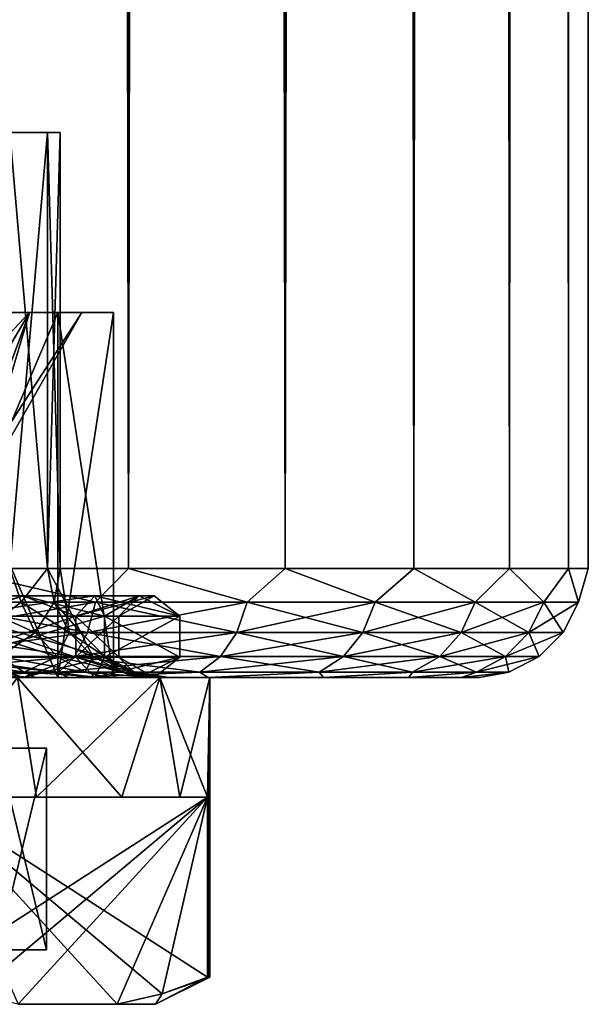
# Model space of a CAD drawing. Extents: x -54 to 446, y -6 to 1844.
# Tile 26 of 196: x 59 to 69, y -6 to 12. Entities that reach past the tile are written whole.
import ezdxf

# ---------------------------------------------------------------- set-up
doc = ezdxf.new("R2010")
doc.units = 0
doc.header["$LTSCALE"] = 52.148148
for name, color, linetype in [('141', 7, 'CONTINUOUS'), ('143', 7, 'CONTINUOUS'), ('148', 7, 'CONTINUOUS'), ('149', 7, 'CONTINUOUS'), ('150', 7, 'CONTINUOUS'), ('151', 7, 'CONTINUOUS'), ('152', 7, 'CONTINUOUS'), ('153', 7, 'CONTINUOUS'), ('707', 7, 'CONTINUOUS'), ('708', 7, 'CONTINUOUS'), ('709', 7, 'CONTINUOUS'), ('710', 7, 'CONTINUOUS'), ('711', 7, 'CONTINUOUS'), ('712', 7, 'CONTINUOUS'), ('714', 7, 'CONTINUOUS'), ('715', 7, 'CONTINUOUS'), ('716', 7, 'CONTINUOUS'), ('718', 7, 'CONTINUOUS'), ('719', 7, 'CONTINUOUS'), ('723', 7, 'CONTINUOUS'), ('724', 7, 'CONTINUOUS'), ('725', 7, 'CONTINUOUS'), ('726', 7, 'CONTINUOUS'), ('727', 7, 'CONTINUOUS'), ('728', 7, 'CONTINUOUS'), ('729', 7, 'CONTINUOUS'), ('730', 7, 'CONTINUOUS')]:
    doc.layers.add(name, color=color, linetype=linetype)

msp = doc.modelspace()

# ---------------------------------------------------------------- linework, layer by layer
at = {"layer": '141', "color": 7, "linetype": 'CONTINUOUS'}
for points in [[(59.445, 0, 14.135), (56.506, 0, 15.706), (58.835, 0, 7.045), (59.445, 0, 14.135)], [(58.835, 0, 7.045), (56.506, 0, 15.706), (57.045, 0, 8.835), (58.835, 0, 7.045)], [(56.506, 0, -15.706), (59.445, 0, -14.135), (57.045, 0, -8.835), (56.506, 0, -15.706)], [(57.045, 0, -8.835), (59.445, 0, -14.135), (58.835, 0, -7.045), (57.045, 0, -8.835)], [(60.181, 0, 4.903), (59.445, 0, 14.135), (58.835, 0, 7.045), (60.181, 0, 4.903)], [(58.835, 0, -7.045), (59.445, 0, -14.135), (60.181, 0, -4.903), (58.835, 0, -7.045)], [(62.021, 0, 12.021), (59.445, 0, 14.135), (61.017, 0, 2.514), (62.021, 0, 12.021)], [(61.017, 0, 2.514), (59.445, 0, 14.135), (60.181, 0, 4.903), (61.017, 0, 2.514)], [(59.445, 0, -14.135), (62.021, 0, -12.021), (60.181, 0, -4.903), (59.445, 0, -14.135)], [(60.181, 0, -4.903), (62.021, 0, -12.021), (61.017, 0, -2.514), (60.181, 0, -4.903)], [(61.3, 0), (62.021, 0, 12.021), (61.017, 0, 2.514), (61.3, 0)], [(62.021, 0, -12.021), (61.3, 0), (61.017, 0, -2.514), (62.021, 0, -12.021)], [(62.021, 0, -12.021), (62.021, 0, 12.021), (61.3, 0), (62.021, 0, -12.021)], [(64.135, 0, 9.445), (62.021, 0, 12.021), (64.135, 0, -9.445), (64.135, 0, 9.445)], [(64.135, 0, -9.445), (62.021, 0, 12.021), (62.021, 0, -12.021), (64.135, 0, -9.445)], [(65.706, 0, 6.506), (64.135, 0, 9.445), (65.706, 0, -6.506), (65.706, 0, 6.506)], [(65.706, 0, -6.506), (64.135, 0, 9.445), (64.135, 0, -9.445), (65.706, 0, -6.506)], [(66.673, 0, 3.317), (65.706, 0, 6.506), (66.673, 0, -3.317), (66.673, 0, 3.317)], [(66.673, 0, -3.317), (65.706, 0, 6.506), (65.706, 0, -6.506), (66.673, 0, -3.317)], [(67, 0, 0), (66.673, 0, 3.317), (66.673, 0, -3.317), (67, 0, 0)]]:
    msp.add_3dface(points, dxfattribs=at)
at = {"layer": '143', "color": 7, "linetype": 'CONTINUOUS'}
for points in [[(60.556, 1758, 15.798), (57.271, 1758, 17.554), (60.556, 2, 15.798), (60.556, 1758, 15.798)], [(60.556, 2, 15.798), (57.271, 1758, 17.554), (57.271, 2, 17.554), (60.556, 2, 15.798)], [(57.271, 1758, -17.554), (60.556, 1758, -15.798), (57.271, 2, -17.554), (57.271, 1758, -17.554)], [(57.271, 2, -17.554), (60.556, 1758, -15.798), (60.556, 2, -15.798), (57.271, 2, -17.554)], [(63.435, 1758, 13.435), (60.556, 1758, 15.798), (63.435, 2, 13.435), (63.435, 1758, 13.435)], [(63.435, 2, 13.435), (60.556, 1758, 15.798), (60.556, 2, 15.798), (63.435, 2, 13.435)], [(60.556, 1758, -15.798), (63.435, 1758, -13.435), (60.556, 2, -15.798), (60.556, 1758, -15.798)], [(60.556, 2, -15.798), (63.435, 1758, -13.435), (63.435, 2, -13.435), (60.556, 2, -15.798)], [(65.798, 1758, 10.556), (63.435, 1758, 13.435), (65.798, 2, 10.556), (65.798, 1758, 10.556)], [(65.798, 2, 10.556), (63.435, 1758, 13.435), (63.435, 2, 13.435), (65.798, 2, 10.556)], [(63.435, 1758, -13.435), (65.798, 1758, -10.556), (63.435, 2, -13.435), (63.435, 1758, -13.435)], [(63.435, 2, -13.435), (65.798, 1758, -10.556), (65.798, 2, -10.556), (63.435, 2, -13.435)], [(67.554, 1758, 7.271), (65.798, 1758, 10.556), (67.554, 2, 7.271), (67.554, 1758, 7.271)], [(67.554, 2, 7.271), (65.798, 1758, 10.556), (65.798, 2, 10.556), (67.554, 2, 7.271)], [(65.798, 1758, -10.556), (67.554, 1758, -7.271), (65.798, 2, -10.556), (65.798, 1758, -10.556)], [(65.798, 2, -10.556), (67.554, 1758, -7.271), (67.554, 2, -7.271), (65.798, 2, -10.556)], [(68.635, 1758, 3.707), (67.554, 1758, 7.271), (68.635, 2, 3.707), (68.635, 1758, 3.707)], [(68.635, 2, 3.707), (67.554, 1758, 7.271), (67.554, 2, 7.271), (68.635, 2, 3.707)], [(67.554, 1758, -7.271), (68.635, 1758, -3.707), (67.554, 2, -7.271), (67.554, 1758, -7.271)], [(67.554, 2, -7.271), (68.635, 1758, -3.707), (68.635, 2, -3.707), (67.554, 2, -7.271)], [(69, 1758), (68.635, 1758, 3.707), (69, 2), (69, 1758)], [(69, 2), (68.635, 1758, 3.707), (68.635, 2, 3.707), (69, 2)], [(68.635, 1758, -3.707), (69, 1758), (68.635, 2, -3.707), (68.635, 1758, -3.707)], [(68.635, 2, -3.707), (69, 1758), (69, 2), (68.635, 2, -3.707)]]:
    msp.add_3dface(points, dxfattribs=at)
at = {"layer": '148', "color": 7, "linetype": 'CONTINUOUS'}
for points in [[(57.271, 2, -17.554), (59.951, 1.384, -16.071), (56.828, 1.384, -17.626), (57.271, 2, -17.554)], [(57.271, 2, 17.554), (56.828, 1.384, 17.626), (59.951, 1.384, 16.071), (57.271, 2, 17.554)], [(57.271, 2, -17.554), (60.556, 2, -15.798), (59.951, 1.384, -16.071), (57.271, 2, -17.554)], [(60.556, 2, 15.798), (57.271, 2, 17.554), (59.951, 1.384, 16.071), (60.556, 2, 15.798)], [(60.556, 2, -15.798), (62.735, 1.384, -13.969), (59.951, 1.384, -16.071), (60.556, 2, -15.798)], [(60.556, 2, 15.798), (59.951, 1.384, 16.071), (62.735, 1.384, 13.969), (60.556, 2, 15.798)], [(60.556, 2, -15.798), (63.435, 2, -13.435), (62.735, 1.384, -13.969), (60.556, 2, -15.798)], [(63.435, 2, 13.435), (60.556, 2, 15.798), (62.735, 1.384, 13.969), (63.435, 2, 13.435)], [(63.435, 2, -13.435), (65.085, 1.384, -11.391), (62.735, 1.384, -13.969), (63.435, 2, -13.435)], [(63.435, 2, 13.435), (62.735, 1.384, 13.969), (65.085, 1.384, 11.391), (63.435, 2, 13.435)], [(63.435, 2, -13.435), (65.798, 2, -10.556), (65.085, 1.384, -11.391), (63.435, 2, -13.435)], [(65.798, 2, 10.556), (63.435, 2, 13.435), (65.085, 1.384, 11.391), (65.798, 2, 10.556)], [(65.798, 2, -10.556), (66.921, 1.384, -8.426), (65.085, 1.384, -11.391), (65.798, 2, -10.556)], [(65.798, 2, 10.556), (65.085, 1.384, 11.391), (66.921, 1.384, 8.426), (65.798, 2, 10.556)], [(65.798, 2, -10.556), (67.554, 2, -7.271), (66.921, 1.384, -8.426), (65.798, 2, -10.556)], [(67.554, 2, 7.271), (65.798, 2, 10.556), (66.921, 1.384, 8.426), (67.554, 2, 7.271)], [(67.554, 2, -7.271), (68.181, 1.384, -5.173), (66.921, 1.384, -8.426), (67.554, 2, -7.271)], [(67.554, 2, 7.271), (66.921, 1.384, 8.426), (68.181, 1.384, 5.173), (67.554, 2, 7.271)], [(67.554, 2, -7.271), (68.635, 2, -3.707), (68.181, 1.384, -5.173), (67.554, 2, -7.271)], [(68.635, 2, 3.707), (67.554, 2, 7.271), (68.181, 1.384, 5.173), (68.635, 2, 3.707)], [(68.635, 2, -3.707), (68.822, 1.384, -1.744), (68.181, 1.384, -5.173), (68.635, 2, -3.707)], [(68.635, 2, 3.707), (68.181, 1.384, 5.173), (68.822, 1.384, 1.744), (68.635, 2, 3.707)], [(68.635, 2, -3.707), (69, 2), (68.822, 1.384, -1.744), (68.635, 2, -3.707)], [(69, 2), (68.635, 2, 3.707), (68.822, 1.384, 1.744), (69, 2)], [(69, 2), (68.822, 1.384, 1.744), (68.822, 1.384, -1.744), (69, 2)], [(56.726, 0.825, 17.361), (59.802, 0.825, 15.83), (56.828, 1.384, 17.626), (56.726, 0.825, 17.361)], [(59.802, 0.825, -15.83), (56.726, 0.825, -17.361), (59.951, 1.384, -16.071), (59.802, 0.825, -15.83)], [(59.951, 1.384, -16.071), (56.726, 0.825, -17.361), (56.828, 1.384, -17.626), (59.951, 1.384, -16.071)], [(56.828, 1.384, 17.626), (59.802, 0.825, 15.83), (59.951, 1.384, 16.071), (56.828, 1.384, 17.626)], [(59.802, 0.825, 15.83), (62.543, 0.825, 13.759), (59.951, 1.384, 16.071), (59.802, 0.825, 15.83)], [(62.543, 0.825, -13.759), (59.802, 0.825, -15.83), (62.735, 1.384, -13.969), (62.543, 0.825, -13.759)], [(62.735, 1.384, -13.969), (59.802, 0.825, -15.83), (59.951, 1.384, -16.071), (62.735, 1.384, -13.969)], [(59.951, 1.384, 16.071), (62.543, 0.825, 13.759), (62.735, 1.384, 13.969), (59.951, 1.384, 16.071)], [(62.543, 0.825, 13.759), (64.858, 0.825, 11.22), (62.735, 1.384, 13.969), (62.543, 0.825, 13.759)], [(64.858, 0.825, -11.22), (62.543, 0.825, -13.759), (65.085, 1.384, -11.391), (64.858, 0.825, -11.22)], [(65.085, 1.384, -11.391), (62.543, 0.825, -13.759), (62.735, 1.384, -13.969), (65.085, 1.384, -11.391)], [(62.735, 1.384, 13.969), (64.858, 0.825, 11.22), (65.085, 1.384, 11.391), (62.735, 1.384, 13.969)], [(64.858, 0.825, 11.22), (66.667, 0.825, 8.299), (65.085, 1.384, 11.391), (64.858, 0.825, 11.22)], [(66.667, 0.825, -8.299), (64.858, 0.825, -11.22), (66.921, 1.384, -8.426), (66.667, 0.825, -8.299)], [(66.921, 1.384, -8.426), (64.858, 0.825, -11.22), (65.085, 1.384, -11.391), (66.921, 1.384, -8.426)], [(65.085, 1.384, 11.391), (66.667, 0.825, 8.299), (66.921, 1.384, 8.426), (65.085, 1.384, 11.391)], [(66.667, 0.825, 8.299), (67.908, 0.825, 5.095), (66.921, 1.384, 8.426), (66.667, 0.825, 8.299)], [(67.908, 0.825, -5.095), (66.667, 0.825, -8.299), (68.181, 1.384, -5.173), (67.908, 0.825, -5.095)], [(68.181, 1.384, -5.173), (66.667, 0.825, -8.299), (66.921, 1.384, -8.426), (68.181, 1.384, -5.173)], [(66.921, 1.384, 8.426), (67.908, 0.825, 5.095), (68.181, 1.384, 5.173), (66.921, 1.384, 8.426)], [(67.908, 0.825, 5.095), (68.539, 0.825, 1.718), (68.181, 1.384, 5.173), (67.908, 0.825, 5.095)], [(68.539, 0.825, -1.718), (67.908, 0.825, -5.095), (68.822, 1.384, -1.744), (68.539, 0.825, -1.718)], [(68.822, 1.384, -1.744), (67.908, 0.825, -5.095), (68.181, 1.384, -5.173), (68.822, 1.384, -1.744)], [(68.181, 1.384, 5.173), (68.539, 0.825, 1.718), (68.822, 1.384, 1.744), (68.181, 1.384, 5.173)], [(68.539, 0.825, 1.718), (68.539, 0.825, -1.718), (68.822, 1.384, 1.744), (68.539, 0.825, 1.718)], [(68.822, 1.384, 1.744), (68.539, 0.825, -1.718), (68.822, 1.384, -1.744), (68.822, 1.384, 1.744)], [(56.566, 0.382, 16.949), (59.568, 0.382, 15.454), (56.726, 0.825, 17.361), (56.566, 0.382, 16.949)], [(59.568, 0.382, -15.454), (56.566, 0.382, -16.949), (59.802, 0.825, -15.83), (59.568, 0.382, -15.454)], [(59.802, 0.825, -15.83), (56.566, 0.382, -16.949), (56.726, 0.825, -17.361), (59.802, 0.825, -15.83)], [(56.726, 0.825, 17.361), (59.568, 0.382, 15.454), (59.802, 0.825, 15.83), (56.726, 0.825, 17.361)], [(59.568, 0.382, 15.454), (62.245, 0.382, 13.432), (59.802, 0.825, 15.83), (59.568, 0.382, 15.454)], [(62.245, 0.382, -13.432), (59.568, 0.382, -15.454), (62.543, 0.825, -13.759), (62.245, 0.382, -13.432)], [(62.543, 0.825, -13.759), (59.568, 0.382, -15.454), (59.802, 0.825, -15.83), (62.543, 0.825, -13.759)], [(59.802, 0.825, 15.83), (62.245, 0.382, 13.432), (62.543, 0.825, 13.759), (59.802, 0.825, 15.83)], [(62.245, 0.382, 13.432), (64.505, 0.382, 10.954), (62.543, 0.825, 13.759), (62.245, 0.382, 13.432)], [(64.505, 0.382, -10.954), (62.245, 0.382, -13.432), (64.858, 0.825, -11.22), (64.505, 0.382, -10.954)], [(64.858, 0.825, -11.22), (62.245, 0.382, -13.432), (62.543, 0.825, -13.759), (64.858, 0.825, -11.22)], [(62.543, 0.825, 13.759), (64.505, 0.382, 10.954), (64.858, 0.825, 11.22), (62.543, 0.825, 13.759)], [(64.505, 0.382, 10.954), (66.271, 0.382, 8.102), (64.858, 0.825, 11.22), (64.505, 0.382, 10.954)], [(66.271, 0.382, -8.102), (64.505, 0.382, -10.954), (66.667, 0.825, -8.299), (66.271, 0.382, -8.102)], [(66.667, 0.825, -8.299), (64.505, 0.382, -10.954), (64.858, 0.825, -11.22), (66.667, 0.825, -8.299)], [(64.858, 0.825, 11.22), (66.271, 0.382, 8.102), (66.667, 0.825, 8.299), (64.858, 0.825, 11.22)], [(66.271, 0.382, 8.102), (67.482, 0.382, 4.974), (66.667, 0.825, 8.299), (66.271, 0.382, 8.102)], [(67.482, 0.382, -4.974), (66.271, 0.382, -8.102), (67.908, 0.825, -5.095), (67.482, 0.382, -4.974)], [(67.908, 0.825, -5.095), (66.271, 0.382, -8.102), (66.667, 0.825, -8.299), (67.908, 0.825, -5.095)], [(66.667, 0.825, 8.299), (67.482, 0.382, 4.974), (67.908, 0.825, 5.095), (66.667, 0.825, 8.299)], [(67.482, 0.382, 4.974), (68.099, 0.382, 1.677), (67.908, 0.825, 5.095), (67.482, 0.382, 4.974)], [(68.099, 0.382, -1.677), (67.482, 0.382, -4.974), (68.539, 0.825, -1.718), (68.099, 0.382, -1.677)], [(68.539, 0.825, -1.718), (67.482, 0.382, -4.974), (67.908, 0.825, -5.095), (68.539, 0.825, -1.718)], [(67.908, 0.825, 5.095), (68.099, 0.382, 1.677), (68.539, 0.825, 1.718), (67.908, 0.825, 5.095)], [(68.099, 0.382, 1.677), (68.099, 0.382, -1.677), (68.539, 0.825, 1.718), (68.099, 0.382, 1.677)], [(68.539, 0.825, 1.718), (68.099, 0.382, -1.677), (68.539, 0.825, -1.718), (68.539, 0.825, 1.718)], [(56.364, 0.098, 16.428), (59.275, 0.098, 14.979), (56.566, 0.382, 16.949), (56.364, 0.098, 16.428)], [(59.275, 0.098, -14.979), (56.364, 0.098, -16.428), (59.568, 0.382, -15.454), (59.275, 0.098, -14.979)], [(59.568, 0.382, -15.454), (56.364, 0.098, -16.428), (56.566, 0.382, -16.949), (59.568, 0.382, -15.454)], [(56.566, 0.382, 16.949), (59.275, 0.098, 14.979), (59.568, 0.382, 15.454), (56.566, 0.382, 16.949)], [(59.275, 0.098, 14.979), (61.869, 0.098, 13.02), (59.568, 0.382, 15.454), (59.275, 0.098, 14.979)], [(61.869, 0.098, -13.02), (59.275, 0.098, -14.979), (62.245, 0.382, -13.432), (61.869, 0.098, -13.02)], [(62.245, 0.382, -13.432), (59.275, 0.098, -14.979), (59.568, 0.382, -15.454), (62.245, 0.382, -13.432)], [(59.568, 0.382, 15.454), (61.869, 0.098, 13.02), (62.245, 0.382, 13.432), (59.568, 0.382, 15.454)], [(61.869, 0.098, 13.02), (64.059, 0.098, 10.617), (62.245, 0.382, 13.432), (61.869, 0.098, 13.02)], [(64.059, 0.098, -10.617), (61.869, 0.098, -13.02), (64.505, 0.382, -10.954), (64.059, 0.098, -10.617)], [(64.505, 0.382, -10.954), (61.869, 0.098, -13.02), (62.245, 0.382, -13.432), (64.505, 0.382, -10.954)], [(62.245, 0.382, 13.432), (64.059, 0.098, 10.617), (64.505, 0.382, 10.954), (62.245, 0.382, 13.432)], [(64.059, 0.098, 10.617), (65.771, 0.098, 7.853), (64.505, 0.382, 10.954), (64.059, 0.098, 10.617)], [(65.771, 0.098, -7.853), (64.059, 0.098, -10.617), (66.271, 0.382, -8.102), (65.771, 0.098, -7.853)], [(66.271, 0.382, -8.102), (64.059, 0.098, -10.617), (64.505, 0.382, -10.954), (66.271, 0.382, -8.102)], [(64.505, 0.382, 10.954), (65.771, 0.098, 7.853), (66.271, 0.382, 8.102), (64.505, 0.382, 10.954)], [(65.771, 0.098, 7.853), (66.945, 0.098, 4.821), (66.271, 0.382, 8.102), (65.771, 0.098, 7.853)], [(66.945, 0.098, -4.821), (65.771, 0.098, -7.853), (67.482, 0.382, -4.974), (66.945, 0.098, -4.821)], [(67.482, 0.382, -4.974), (65.771, 0.098, -7.853), (66.271, 0.382, -8.102), (67.482, 0.382, -4.974)], [(66.271, 0.382, 8.102), (66.945, 0.098, 4.821), (67.482, 0.382, 4.974), (66.271, 0.382, 8.102)], [(66.945, 0.098, 4.821), (67.543, 0.098, 1.626), (67.482, 0.382, 4.974), (66.945, 0.098, 4.821)], [(67.543, 0.098, -1.626), (66.945, 0.098, -4.821), (68.099, 0.382, -1.677), (67.543, 0.098, -1.626)], [(68.099, 0.382, -1.677), (66.945, 0.098, -4.821), (67.482, 0.382, -4.974), (68.099, 0.382, -1.677)], [(67.482, 0.382, 4.974), (67.543, 0.098, 1.626), (68.099, 0.382, 1.677), (67.482, 0.382, 4.974)], [(67.543, 0.098, 1.626), (67.543, 0.098, -1.626), (68.099, 0.382, 1.677), (67.543, 0.098, 1.626)], [(68.099, 0.382, 1.677), (67.543, 0.098, -1.626), (68.099, 0.382, -1.677), (68.099, 0.382, 1.677)], [(56.364, 0.098, 16.428), (56.506, 0, 15.706), (59.275, 0.098, 14.979), (56.364, 0.098, 16.428)], [(59.275, 0.098, -14.979), (56.506, 0, -15.706), (56.364, 0.098, -16.428), (59.275, 0.098, -14.979)], [(56.506, 0, 15.706), (59.445, 0, 14.135), (59.275, 0.098, 14.979), (56.506, 0, 15.706)], [(59.445, 0, -14.135), (56.506, 0, -15.706), (59.275, 0.098, -14.979), (59.445, 0, -14.135)], [(59.275, 0.098, 14.979), (59.445, 0, 14.135), (61.869, 0.098, 13.02), (59.275, 0.098, 14.979)], [(61.869, 0.098, -13.02), (59.445, 0, -14.135), (59.275, 0.098, -14.979), (61.869, 0.098, -13.02)], [(59.445, 0, 14.135), (62.021, 0, 12.021), (61.869, 0.098, 13.02), (59.445, 0, 14.135)], [(62.021, 0, -12.021), (59.445, 0, -14.135), (61.869, 0.098, -13.02), (62.021, 0, -12.021)], [(61.869, 0.098, 13.02), (62.021, 0, 12.021), (64.059, 0.098, 10.617), (61.869, 0.098, 13.02)], [(64.059, 0.098, -10.617), (62.021, 0, -12.021), (61.869, 0.098, -13.02), (64.059, 0.098, -10.617)], [(62.021, 0, 12.021), (64.135, 0, 9.445), (64.059, 0.098, 10.617), (62.021, 0, 12.021)], [(64.135, 0, -9.445), (62.021, 0, -12.021), (64.059, 0.098, -10.617), (64.135, 0, -9.445)], [(64.059, 0.098, 10.617), (64.135, 0, 9.445), (65.771, 0.098, 7.853), (64.059, 0.098, 10.617)], [(65.771, 0.098, -7.853), (64.135, 0, -9.445), (64.059, 0.098, -10.617), (65.771, 0.098, -7.853)], [(64.135, 0, 9.445), (65.706, 0, 6.506), (65.771, 0.098, 7.853), (64.135, 0, 9.445)], [(65.706, 0, -6.506), (64.135, 0, -9.445), (65.771, 0.098, -7.853), (65.706, 0, -6.506)], [(65.706, 0, 6.506), (66.673, 0, 3.317), (66.945, 0.098, 4.821), (65.706, 0, 6.506)], [(65.771, 0.098, 7.853), (65.706, 0, 6.506), (66.945, 0.098, 4.821), (65.771, 0.098, 7.853)], [(66.673, 0, -3.317), (65.706, 0, -6.506), (66.945, 0.098, -4.821), (66.673, 0, -3.317)], [(66.945, 0.098, -4.821), (65.706, 0, -6.506), (65.771, 0.098, -7.853), (66.945, 0.098, -4.821)], [(66.673, 0, 3.317), (67, 0, 0), (67.543, 0.098, 1.626), (66.673, 0, 3.317)], [(66.945, 0.098, 4.821), (66.673, 0, 3.317), (67.543, 0.098, 1.626), (66.945, 0.098, 4.821)], [(67, 0, 0), (66.673, 0, -3.317), (67.543, 0.098, -1.626), (67, 0, 0)], [(67.543, 0.098, -1.626), (66.673, 0, -3.317), (66.945, 0.098, -4.821), (67.543, 0.098, -1.626)], [(67.543, 0.098, 1.626), (67, 0, 0), (67.543, 0.098, -1.626), (67.543, 0.098, 1.626)]]:
    msp.add_3dface(points, dxfattribs=at)
at = {"layer": '149', "color": 7, "linetype": 'CONTINUOUS'}
for points in [[(58.379, 10, -4.035), (59.067, 10, -2.069), (58.379, 10, 4.035), (58.379, 10, -4.035)], [(58.379, 10, 4.035), (59.067, 10, -2.069), (59.067, 10, 2.069), (58.379, 10, 4.035)], [(59.067, 10, -2.069), (59.3, 10), (59.067, 10, 2.069), (59.067, 10, -2.069)]]:
    msp.add_3dface(points, dxfattribs=at)
at = {"layer": '150', "color": 7, "linetype": 'CONTINUOUS'}
for points in [[(58.379, 10, 4.035), (59.067, 10, 2.069), (58.379, 2, 4.035), (58.379, 10, 4.035)], [(58.379, 2, 4.035), (59.067, 10, 2.069), (59.067, 2, 2.069), (58.379, 2, 4.035)], [(59.067, 10, 2.069), (59.3, 10), (59.067, 2, 2.069), (59.067, 10, 2.069)], [(59.067, 2, 2.069), (59.3, 10), (59.3, 2), (59.067, 2, 2.069)]]:
    msp.add_3dface(points, dxfattribs=at)
at = {"layer": '151', "color": 7, "linetype": 'CONTINUOUS'}
for points in [[(59.067, 10, -2.069), (58.379, 10, -4.035), (59.067, 2, -2.069), (59.067, 10, -2.069)], [(59.067, 2, -2.069), (58.379, 10, -4.035), (58.379, 2, -4.035), (59.067, 2, -2.069)], [(59.3, 10), (59.067, 10, -2.069), (59.3, 2), (59.3, 10)], [(59.3, 2), (59.067, 10, -2.069), (59.067, 2, -2.069), (59.3, 2)]]:
    msp.add_3dface(points, dxfattribs=at)
at = {"layer": '152', "color": 7, "linetype": 'CONTINUOUS'}
for points in [[(58.379, 2, 4.035), (58.585, 1.384, 3.822), (57.603, 1.384, 5.524), (58.379, 2, 4.035)], [(58.379, 2, 4.035), (59.067, 2, 2.069), (58.585, 1.384, 3.822), (58.379, 2, 4.035)], [(59.067, 2, 2.069), (59.192, 1.384, 1.954), (58.585, 1.384, 3.822), (59.067, 2, 2.069)], [(59.067, 2, 2.069), (59.3, 2), (59.192, 1.384, 1.954), (59.067, 2, 2.069)], [(59.3, 2), (59.397, 1.384), (59.192, 1.384, 1.954), (59.3, 2)], [(58.585, 1.384, 3.822), (57.832, 0.825, 5.69), (57.603, 1.384, 5.524), (58.585, 1.384, 3.822)], [(58.844, 0.825, 3.938), (57.832, 0.825, 5.69), (58.585, 1.384, 3.822), (58.844, 0.825, 3.938)], [(59.192, 1.384, 1.954), (58.844, 0.825, 3.938), (58.585, 1.384, 3.822), (59.192, 1.384, 1.954)], [(59.47, 0.825, 2.013), (58.844, 0.825, 3.938), (59.192, 1.384, 1.954), (59.47, 0.825, 2.013)], [(59.397, 1.384), (59.47, 0.825, 2.013), (59.192, 1.384, 1.954), (59.397, 1.384)], [(59.397, 1.384), (59.681, 0.825), (59.47, 0.825, 2.013), (59.397, 1.384)], [(58.844, 0.825, 3.938), (58.19, 0.382, 5.951), (57.832, 0.825, 5.69), (58.844, 0.825, 3.938)], [(59.249, 0.382, 4.118), (58.19, 0.382, 5.951), (58.844, 0.825, 3.938), (59.249, 0.382, 4.118)], [(59.47, 0.825, 2.013), (59.249, 0.382, 4.118), (58.844, 0.825, 3.938), (59.47, 0.825, 2.013)], [(59.903, 0.382, 2.105), (59.249, 0.382, 4.118), (59.47, 0.825, 2.013), (59.903, 0.382, 2.105)], [(59.681, 0.825), (59.903, 0.382, 2.105), (59.47, 0.825, 2.013), (59.681, 0.825)], [(59.681, 0.825), (60.124, 0.382), (59.903, 0.382, 2.105), (59.681, 0.825)], [(58.642, 0.098, 6.279), (57.148, 0.098, 7.938), (58.19, 0.382, 5.951), (58.642, 0.098, 6.279)], [(59.249, 0.382, 4.118), (58.642, 0.098, 6.279), (58.19, 0.382, 5.951), (59.249, 0.382, 4.118)], [(59.758, 0.098, 4.345), (58.642, 0.098, 6.279), (59.249, 0.382, 4.118), (59.758, 0.098, 4.345)], [(59.903, 0.382, 2.105), (59.758, 0.098, 4.345), (59.249, 0.382, 4.118), (59.903, 0.382, 2.105)], [(60.449, 0.098, 2.221), (59.758, 0.098, 4.345), (59.903, 0.382, 2.105), (60.449, 0.098, 2.221)], [(60.124, 0.382), (60.449, 0.098, 2.221), (59.903, 0.382, 2.105), (60.124, 0.382)], [(60.124, 0.382), (60.682, 0.098), (60.449, 0.098, 2.221), (60.124, 0.382)], [(58.835, 0, 7.045), (57.045, 0, 8.835), (57.148, 0.098, 7.938), (58.835, 0, 7.045)], [(58.642, 0.098, 6.279), (58.835, 0, 7.045), (57.148, 0.098, 7.938), (58.642, 0.098, 6.279)], [(60.181, 0, 4.903), (58.835, 0, 7.045), (58.642, 0.098, 6.279), (60.181, 0, 4.903)], [(59.758, 0.098, 4.345), (60.181, 0, 4.903), (58.642, 0.098, 6.279), (59.758, 0.098, 4.345)], [(61.017, 0, 2.514), (60.181, 0, 4.903), (59.758, 0.098, 4.345), (61.017, 0, 2.514)], [(60.449, 0.098, 2.221), (61.017, 0, 2.514), (59.758, 0.098, 4.345), (60.449, 0.098, 2.221)], [(60.682, 0.098), (61.017, 0, 2.514), (60.449, 0.098, 2.221), (60.682, 0.098)], [(61.3, 0), (61.017, 0, 2.514), (60.682, 0.098), (61.3, 0)]]:
    msp.add_3dface(points, dxfattribs=at)
at = {"layer": '153', "color": 7, "linetype": 'CONTINUOUS'}
for points in [[(58.379, 2, -4.035), (57.603, 1.384, -5.524), (58.585, 1.384, -3.822), (58.379, 2, -4.035)], [(59.067, 2, -2.069), (58.379, 2, -4.035), (58.585, 1.384, -3.822), (59.067, 2, -2.069)], [(59.067, 2, -2.069), (58.585, 1.384, -3.822), (59.192, 1.384, -1.954), (59.067, 2, -2.069)], [(59.3, 2), (59.067, 2, -2.069), (59.397, 1.384), (59.3, 2)], [(59.067, 2, -2.069), (59.192, 1.384, -1.954), (59.397, 1.384), (59.067, 2, -2.069)], [(57.832, 0.825, -5.69), (58.844, 0.825, -3.938), (57.603, 1.384, -5.524), (57.832, 0.825, -5.69)], [(57.603, 1.384, -5.524), (58.844, 0.825, -3.938), (58.585, 1.384, -3.822), (57.603, 1.384, -5.524)], [(58.844, 0.825, -3.938), (59.47, 0.825, -2.013), (58.585, 1.384, -3.822), (58.844, 0.825, -3.938)], [(58.585, 1.384, -3.822), (59.47, 0.825, -2.013), (59.192, 1.384, -1.954), (58.585, 1.384, -3.822)], [(59.47, 0.825, -2.013), (59.681, 0.825), (59.192, 1.384, -1.954), (59.47, 0.825, -2.013)], [(59.192, 1.384, -1.954), (59.681, 0.825), (59.397, 1.384), (59.192, 1.384, -1.954)], [(58.19, 0.382, -5.951), (59.249, 0.382, -4.118), (57.832, 0.825, -5.69), (58.19, 0.382, -5.951)], [(57.832, 0.825, -5.69), (59.249, 0.382, -4.118), (58.844, 0.825, -3.938), (57.832, 0.825, -5.69)], [(59.249, 0.382, -4.118), (59.903, 0.382, -2.105), (58.844, 0.825, -3.938), (59.249, 0.382, -4.118)], [(58.844, 0.825, -3.938), (59.903, 0.382, -2.105), (59.47, 0.825, -2.013), (58.844, 0.825, -3.938)], [(59.903, 0.382, -2.105), (60.124, 0.382), (59.47, 0.825, -2.013), (59.903, 0.382, -2.105)], [(59.47, 0.825, -2.013), (60.124, 0.382), (59.681, 0.825), (59.47, 0.825, -2.013)], [(57.148, 0.098, -7.938), (58.642, 0.098, -6.279), (56.774, 0.382, -7.524), (57.148, 0.098, -7.938)], [(56.774, 0.382, -7.524), (58.642, 0.098, -6.279), (58.19, 0.382, -5.951), (56.774, 0.382, -7.524)], [(58.642, 0.098, -6.279), (59.758, 0.098, -4.345), (58.19, 0.382, -5.951), (58.642, 0.098, -6.279)], [(58.19, 0.382, -5.951), (59.758, 0.098, -4.345), (59.249, 0.382, -4.118), (58.19, 0.382, -5.951)], [(59.758, 0.098, -4.345), (60.449, 0.098, -2.221), (59.249, 0.382, -4.118), (59.758, 0.098, -4.345)], [(59.249, 0.382, -4.118), (60.449, 0.098, -2.221), (59.903, 0.382, -2.105), (59.249, 0.382, -4.118)], [(60.449, 0.098, -2.221), (60.682, 0.098), (59.903, 0.382, -2.105), (60.449, 0.098, -2.221)], [(59.903, 0.382, -2.105), (60.682, 0.098), (60.124, 0.382), (59.903, 0.382, -2.105)], [(57.045, 0, -8.835), (58.835, 0, -7.045), (57.148, 0.098, -7.938), (57.045, 0, -8.835)], [(57.148, 0.098, -7.938), (58.835, 0, -7.045), (58.642, 0.098, -6.279), (57.148, 0.098, -7.938)], [(58.835, 0, -7.045), (60.181, 0, -4.903), (58.642, 0.098, -6.279), (58.835, 0, -7.045)], [(58.642, 0.098, -6.279), (60.181, 0, -4.903), (59.758, 0.098, -4.345), (58.642, 0.098, -6.279)], [(60.181, 0, -4.903), (61.017, 0, -2.514), (59.758, 0.098, -4.345), (60.181, 0, -4.903)], [(59.758, 0.098, -4.345), (61.017, 0, -2.514), (60.449, 0.098, -2.221), (59.758, 0.098, -4.345)], [(61.017, 0, -2.514), (61.3, 0), (60.449, 0.098, -2.221), (61.017, 0, -2.514)], [(60.449, 0.098, -2.221), (61.3, 0), (60.682, 0.098), (60.449, 0.098, -2.221)]]:
    msp.add_3dface(points, dxfattribs=at)
at = {"layer": '707', "color": 7, "linetype": 'CONTINUOUS'}
for points in [[(56.409, 6.7, 8.037), (59.262, 6.7, 4.46), (56.048, 6.7, 7.584), (56.409, 6.7, 8.037)], [(56.048, 6.7, 7.584), (59.262, 6.7, 4.46), (58.739, 6.7, 4.209), (56.048, 6.7, 7.584)], [(59.262, 6.7, -4.46), (56.409, 6.7, -8.037), (56.048, 6.7, -7.584), (59.262, 6.7, -4.46)], [(58.739, 6.7, -4.209), (59.262, 6.7, -4.46), (56.048, 6.7, -7.584), (58.739, 6.7, -4.209)], [(59.262, 6.7, 4.46), (60.28, 6.7), (58.739, 6.7, 4.209), (59.262, 6.7, 4.46)], [(58.739, 6.7, 4.209), (60.28, 6.7), (59.7, 6.7), (58.739, 6.7, 4.209)], [(59.7, 6.7), (59.262, 6.7, -4.46), (58.739, 6.7, -4.209), (59.7, 6.7)], [(60.28, 6.7), (59.262, 6.7, -4.46), (59.7, 6.7), (60.28, 6.7)]]:
    msp.add_3dface(points, dxfattribs=at)
at = {"layer": '708', "color": 7, "linetype": 'CONTINUOUS'}
for points in [[(56.409, 6.7, -8.037), (59.262, 6.7, -4.46), (56.409, 0, -8.037), (56.409, 6.7, -8.037)], [(56.409, 0, -8.037), (59.262, 6.7, -4.46), (59.262, 0, -4.46), (56.409, 0, -8.037)], [(59.262, 6.7, -4.46), (60.28, 6.7), (59.262, 0, -4.46), (59.262, 6.7, -4.46)], [(59.262, 0, -4.46), (60.28, 6.7), (60.28, 0), (59.262, 0, -4.46)]]:
    msp.add_3dface(points, dxfattribs=at)
at = {"layer": '709', "color": 7, "linetype": 'CONTINUOUS'}
for points in [[(56.409, 0, -8.037), (59.262, 0, -4.46), (61.133, 0, -4.611), (56.409, 0, -8.037)], [(58.521, 0, -8.521), (56.409, 0, -8.037), (61.133, 0, -4.611), (58.521, 0, -8.521)], [(58.521, 0, 8.521), (61.133, 0, 4.611), (56.409, 0, 8.037), (58.521, 0, 8.521)], [(56.409, 0, 8.037), (61.133, 0, 4.611), (59.262, 0, 4.46), (56.409, 0, 8.037)], [(59.262, 0, -4.46), (60.28, 0), (61.133, 0, -4.611), (59.262, 0, -4.46)], [(62.05, 0), (60.28, 0), (59.262, 0, 4.46), (62.05, 0)], [(61.133, 0, 4.611), (62.05, 0), (59.262, 0, 4.46), (61.133, 0, 4.611)], [(60.28, 0), (62.05, 0), (61.133, 0, -4.611), (60.28, 0)]]:
    msp.add_3dface(points, dxfattribs=at)
at = {"layer": '710', "color": 7, "linetype": 'CONTINUOUS'}
for points in [[(56.871, -2.2, -9.899), (58.521, 0, -8.521), (58.867, -2.2, -8.159), (56.871, -2.2, -9.899)], [(58.521, 0, -8.521), (61.133, 0, -4.611), (58.867, -2.2, -8.159), (58.521, 0, -8.521)], [(58.867, -2.2, -8.159), (61.133, 0, -4.611), (60.436, -2.2, -6.025), (58.867, -2.2, -8.159)], [(60.436, -2.2, -6.025), (61.133, 0, -4.611), (61.5, -2.2, -3.6), (60.436, -2.2, -6.025)], [(61.133, 0, -4.611), (62.05, 0), (61.5, -2.2, -3.6), (61.133, 0, -4.611)], [(61.5, -2.2, -3.6), (62.05, 0), (62.008, -2.2, -1.001), (61.5, -2.2, -3.6)], [(62.008, -2.2, -1.001), (62.05, 0), (62.008, -5.5, -1.001), (62.008, -2.2, -1.001)], [(62.008, -5.5, -1.001), (62.05, 0), (62.04, -5.5, -0.501), (62.008, -5.5, -1.001)], [(62.05, 0), (62.05, -5.5), (62.04, -5.5, -0.501), (62.05, 0)]]:
    msp.add_3dface(points, dxfattribs=at)
at = {"layer": '711', "color": 7, "linetype": 'CONTINUOUS'}
for points in [[(58.532, -6, -7.021), (60.347, -6, -3.879), (58.532, -6, 7.021), (58.532, -6, -7.021)], [(58.532, -6, 7.021), (60.347, -6, -3.879), (60.347, -6, 3.879), (58.532, -6, 7.021)], [(60.347, -6, 3.879), (60.347, -6, -3.879), (61.05, -6), (60.347, -6, 3.879)]]:
    msp.add_3dface(points, dxfattribs=at)
at = {"layer": '712', "color": 7, "linetype": 'CONTINUOUS'}
for points in [[(41.846, -5, 3.927), (59.05, -5), (40.95, -5), (41.846, -5, 3.927)], [(40.95, -5), (59.05, -5), (58.154, -5, -3.927), (40.95, -5)], [(58.154, -5, 3.927), (59.05, -5), (41.846, -5, 3.927), (58.154, -5, 3.927)]]:
    msp.add_3dface(points, dxfattribs=at)
at = {"layer": '714', "color": 7, "linetype": 'CONTINUOUS'}
for points in [[(59.262, 6.7, 4.46), (56.409, 6.7, 8.037), (59.262, 0, 4.46), (59.262, 6.7, 4.46)], [(56.409, 6.7, 8.037), (56.409, 0, 8.037), (59.262, 0, 4.46), (56.409, 6.7, 8.037)], [(60.28, 6.7), (59.262, 6.7, 4.46), (60.28, 0), (60.28, 6.7)], [(60.28, 0), (59.262, 6.7, 4.46), (59.262, 0, 4.46), (60.28, 0)]]:
    msp.add_3dface(points, dxfattribs=at)
at = {"layer": '715', "color": 7, "linetype": 'CONTINUOUS'}
for points in [[(58.867, -2.2, 8.159), (58.521, 0, 8.521), (56.871, -2.2, 9.899), (58.867, -2.2, 8.159)], [(61.133, 0, 4.611), (58.521, 0, 8.521), (60.436, -2.2, 6.025), (61.133, 0, 4.611)], [(60.436, -2.2, 6.025), (58.521, 0, 8.521), (58.867, -2.2, 8.159), (60.436, -2.2, 6.025)], [(61.5, -2.2, 3.6), (61.133, 0, 4.611), (60.436, -2.2, 6.025), (61.5, -2.2, 3.6)], [(62.05, 0), (61.133, 0, 4.611), (62.008, -2.2, 1.001), (62.05, 0)], [(62.008, -2.2, 1.001), (61.133, 0, 4.611), (61.5, -2.2, 3.6), (62.008, -2.2, 1.001)], [(62.05, -5.5), (62.05, 0), (62.008, -2.2, 1.001), (62.05, -5.5)], [(62.04, -5.5, 0.501), (62.05, -5.5), (62.008, -2.2, 1.001), (62.04, -5.5, 0.501)], [(62.008, -5.5, 1.001), (62.04, -5.5, 0.501), (62.008, -2.2, 1.001), (62.008, -5.5, 1.001)]]:
    msp.add_3dface(points, dxfattribs=at)
at = {"layer": '716', "color": 7, "linetype": 'CONTINUOUS'}
for points in [[(56.871, -2.2, -9.899), (58.867, -2.2, -8.159), (60.436, -2.2, -6.025), (56.871, -2.2, -9.899)], [(56.871, -2.2, -9.899), (60.436, -2.2, -6.025), (61.5, -2.2, -3.6), (56.871, -2.2, -9.899)], [(56.871, -2.2, -9.899), (61.5, -2.2, -3.6), (62.008, -2.2, -1.001), (56.871, -2.2, -9.899)], [(62.008, -2.2, 1.001), (58.867, -2.2, 8.159), (56.871, -2.2, 9.899), (62.008, -2.2, 1.001)], [(62.008, -2.2, 1.001), (60.436, -2.2, 6.025), (58.867, -2.2, 8.159), (62.008, -2.2, 1.001)], [(62.008, -2.2, 1.001), (61.5, -2.2, 3.6), (60.436, -2.2, 6.025), (62.008, -2.2, 1.001)]]:
    msp.add_3dface(points, dxfattribs=at)
at = {"layer": '718', "color": 7, "linetype": 'CONTINUOUS'}
for points in [[(58.532, -6, 7.021), (60.347, -6, 3.879), (56.871, -2.2, 9.899), (58.532, -6, 7.021)], [(56.871, -2.2, 9.899), (60.347, -6, 3.879), (61.174, -5.806, 2.446), (56.871, -2.2, 9.899)], [(62.008, -5.5, 1.001), (62.008, -2.2, 1.001), (56.871, -2.2, 9.899), (62.008, -5.5, 1.001)], [(62.008, -5.5, 1.001), (56.871, -2.2, 9.899), (61.174, -5.806, 2.446), (62.008, -5.5, 1.001)]]:
    msp.add_3dface(points, dxfattribs=at)
at = {"layer": '719', "color": 7, "linetype": 'CONTINUOUS'}
for points in [[(56.871, -5.5, -9.899), (56.871, -2.2, -9.899), (62.008, -2.2, -1.001), (56.871, -5.5, -9.899)], [(56.871, -5.5, -9.899), (62.008, -2.2, -1.001), (57.705, -5.806, -8.454), (56.871, -5.5, -9.899)], [(62.008, -2.2, -1.001), (58.532, -6, -7.021), (57.705, -5.806, -8.454), (62.008, -2.2, -1.001)], [(62.008, -2.2, -1.001), (60.347, -6, -3.879), (58.532, -6, -7.021), (62.008, -2.2, -1.001)], [(60.347, -6, -3.879), (62.008, -2.2, -1.001), (61.174, -5.806, -2.446), (60.347, -6, -3.879)], [(62.008, -2.2, -1.001), (62.008, -5.5, -1.001), (61.174, -5.806, -2.446), (62.008, -2.2, -1.001)]]:
    msp.add_3dface(points, dxfattribs=at)
at = {"layer": '723', "color": 7, "linetype": 'CONTINUOUS'}
for points in [[(56.048, 6.7, 7.584), (58.739, 6.7, 4.209), (55.445, 3.2, 5.445), (56.048, 6.7, 7.584)], [(58.739, 6.7, 4.209), (56.668, 3.2, 3.85), (55.445, 3.2, 5.445), (58.739, 6.7, 4.209)], [(58.739, 6.7, 4.209), (57.438, 3.2, 1.993), (56.668, 3.2, 3.85), (58.739, 6.7, 4.209)], [(59.7, 6.7), (57.7, 3.2), (57.438, 3.2, 1.993), (59.7, 6.7)], [(58.739, 6.7, 4.209), (59.7, 6.7), (57.438, 3.2, 1.993), (58.739, 6.7, 4.209)]]:
    msp.add_3dface(points, dxfattribs=at)
at = {"layer": '724', "color": 7, "linetype": 'CONTINUOUS'}
for points in [[(56.668, 3.2, -3.85), (58.739, 6.7, -4.209), (56.048, 6.7, -7.584), (56.668, 3.2, -3.85)], [(56.668, 3.2, -3.85), (57.438, 3.2, -1.993), (58.739, 6.7, -4.209), (56.668, 3.2, -3.85)], [(57.438, 3.2, -1.993), (57.7, 3.2), (58.739, 6.7, -4.209), (57.438, 3.2, -1.993)], [(57.7, 3.2), (59.7, 6.7), (58.739, 6.7, -4.209), (57.7, 3.2)]]:
    msp.add_3dface(points, dxfattribs=at)
at = {"layer": '725', "color": 7, "linetype": 'CONTINUOUS'}
for points in [[(58.154, -5, -3.927), (59.05, -5), (58.154, -1.3, -3.927), (58.154, -5, -3.927)], [(58.154, -1.3, -3.927), (59.05, -5), (59.05, -1.3), (58.154, -1.3, -3.927)]]:
    msp.add_3dface(points, dxfattribs=at)
at = {"layer": '726', "color": 7, "linetype": 'CONTINUOUS'}
for points in [[(57.7, -1.3), (56.668, -1.3, -3.85), (59.05, -1.3), (57.7, -1.3)], [(56.668, -1.3, -3.85), (58.154, -1.3, -3.927), (59.05, -1.3), (56.668, -1.3, -3.85)], [(57.7, -1.3), (59.05, -1.3), (58.154, -1.3, 3.927), (57.7, -1.3)]]:
    msp.add_3dface(points, dxfattribs=at)
at = {"layer": '727', "color": 7, "linetype": 'CONTINUOUS'}
for points in [[(59.05, -5), (58.154, -5, 3.927), (59.05, -1.3), (59.05, -5)], [(59.05, -1.3), (58.154, -5, 3.927), (58.154, -1.3, 3.927), (59.05, -1.3)]]:
    msp.add_3dface(points, dxfattribs=at)
at = {"layer": '728', "color": 7, "linetype": 'CONTINUOUS'}
for points in [[(61.05, -6), (62.05, -5.5), (62.04, -5.5, 0.501), (61.05, -6)], [(62.05, -5.5), (61.05, -6), (61.174, -5.806, -2.446), (62.05, -5.5)], [(61.05, -6), (62.04, -5.5, 0.501), (62.008, -5.5, 1.001), (61.05, -6)], [(61.05, -6), (62.008, -5.5, 1.001), (61.174, -5.806, 2.446), (61.05, -6)], [(62.04, -5.5, -0.501), (62.05, -5.5), (61.174, -5.806, -2.446), (62.04, -5.5, -0.501)], [(62.008, -5.5, -1.001), (62.04, -5.5, -0.501), (61.174, -5.806, -2.446), (62.008, -5.5, -1.001)], [(61.05, -6), (60.347, -6, -3.879), (61.174, -5.806, -2.446), (61.05, -6)], [(60.347, -6, 3.879), (61.05, -6), (61.174, -5.806, 2.446), (60.347, -6, 3.879)]]:
    msp.add_3dface(points, dxfattribs=at)
at = {"layer": '729', "color": 7, "linetype": 'CONTINUOUS'}
for points in [[(58.624, 1.5, 6.877), (56.877, 1.5, 8.624), (57.507, 1.126, 8.947), (58.624, 1.5, 6.877)], [(56.877, 1.5, -8.624), (58.624, 1.5, -6.877), (57.507, 1.126, -8.947), (56.877, 1.5, -8.624)], [(60.114, 1.126, 5.84), (58.624, 1.5, 6.877), (57.507, 1.126, 8.947), (60.114, 1.126, 5.84)], [(57.507, 1.126, -8.947), (58.624, 1.5, -6.877), (60.114, 1.126, -5.84), (57.507, 1.126, -8.947)], [(59.938, 1.5, 4.786), (58.624, 1.5, 6.877), (60.114, 1.126, 5.84), (59.938, 1.5, 4.786)], [(58.624, 1.5, -6.877), (59.938, 1.5, -4.786), (60.114, 1.126, -5.84), (58.624, 1.5, -6.877)], [(60.753, 1.5, 2.454), (59.938, 1.5, 4.786), (61.502, 1.126, 2.028), (60.753, 1.5, 2.454)], [(61.502, 1.126, 2.028), (59.938, 1.5, 4.786), (60.114, 1.126, 5.84), (61.502, 1.126, 2.028)], [(59.938, 1.5, -4.786), (60.753, 1.5, -2.454), (60.114, 1.126, -5.84), (59.938, 1.5, -4.786)], [(60.114, 1.126, -5.84), (60.753, 1.5, -2.454), (61.502, 1.126, -2.028), (60.114, 1.126, -5.84)], [(61.03, 1.5), (60.753, 1.5, 2.454), (61.502, 1.126, 2.028), (61.03, 1.5)], [(60.753, 1.5, -2.454), (61.03, 1.5), (61.502, 1.126, -2.028), (60.753, 1.5, -2.454)], [(61.502, 1.126, -2.028), (61.03, 1.5), (61.502, 1.126, 2.028), (61.502, 1.126, -2.028)], [(57.507, 1.126, -8.947), (60.114, 1.126, -5.84), (57.507, 0.375, -8.947), (57.507, 1.126, -8.947)], [(57.507, 0.375, -8.947), (60.114, 1.126, -5.84), (60.115, 0.375, -5.84), (57.507, 0.375, -8.947)], [(60.114, 1.126, 5.84), (57.507, 1.126, 8.947), (60.115, 0.375, 5.84), (60.114, 1.126, 5.84)], [(60.115, 0.375, 5.84), (57.507, 1.126, 8.947), (57.507, 0.375, 8.947), (60.115, 0.375, 5.84)], [(60.114, 1.126, -5.84), (61.502, 1.126, -2.028), (60.115, 0.375, -5.84), (60.114, 1.126, -5.84)], [(61.502, 1.126, 2.028), (60.114, 1.126, 5.84), (61.502, 0.375, 2.028), (61.502, 1.126, 2.028)], [(61.502, 0.375, 2.028), (60.114, 1.126, 5.84), (60.115, 0.375, 5.84), (61.502, 0.375, 2.028)], [(60.115, 0.375, -5.84), (61.502, 1.126, -2.028), (61.502, 0.375, -2.028), (60.115, 0.375, -5.84)], [(61.502, 1.126, -2.028), (61.502, 1.126, 2.028), (61.502, 0.375, -2.028), (61.502, 1.126, -2.028)], [(61.502, 0.375, -2.028), (61.502, 1.126, 2.028), (61.502, 0.375, 2.028), (61.502, 0.375, -2.028)], [(56.877, 0, -8.624), (57.507, 0.375, -8.947), (58.624, 0, -6.877), (56.877, 0, -8.624)], [(58.624, 0, 6.877), (57.507, 0.375, 8.947), (56.877, 0, 8.624), (58.624, 0, 6.877)], [(57.507, 0.375, -8.947), (60.115, 0.375, -5.84), (58.624, 0, -6.877), (57.507, 0.375, -8.947)], [(60.115, 0.375, 5.84), (57.507, 0.375, 8.947), (58.624, 0, 6.877), (60.115, 0.375, 5.84)], [(58.624, 0, -6.877), (60.115, 0.375, -5.84), (59.938, 0, -4.786), (58.624, 0, -6.877)], [(59.938, 0, 4.786), (60.115, 0.375, 5.84), (58.624, 0, 6.877), (59.938, 0, 4.786)], [(60.115, 0.375, -5.84), (61.502, 0.375, -2.028), (59.938, 0, -4.786), (60.115, 0.375, -5.84)], [(59.938, 0, -4.786), (61.502, 0.375, -2.028), (60.753, 0, -2.454), (59.938, 0, -4.786)], [(60.753, 0, 2.454), (60.115, 0.375, 5.84), (59.938, 0, 4.786), (60.753, 0, 2.454)], [(61.502, 0.375, 2.028), (60.115, 0.375, 5.84), (60.753, 0, 2.454), (61.502, 0.375, 2.028)], [(60.753, 0, -2.454), (61.502, 0.375, -2.028), (61.03, 0), (60.753, 0, -2.454)], [(61.03, 0), (61.502, 0.375, 2.028), (60.753, 0, 2.454), (61.03, 0)], [(61.502, 0.375, -2.028), (61.502, 0.375, 2.028), (61.03, 0), (61.502, 0.375, -2.028)]]:
    msp.add_3dface(points, dxfattribs=at)
at = {"layer": '730', "color": 7, "linetype": 'CONTINUOUS'}
for points in [[(56.877, 1.5, 8.624), (58.624, 1.5, 6.877), (57.34, 1.125, 7.34), (56.877, 1.5, 8.624)], [(58.624, 1.5, -6.877), (56.877, 1.5, -8.624), (57.34, 1.125, -7.34), (58.624, 1.5, -6.877)], [(58.624, 1.5, 6.877), (59.938, 1.5, 4.786), (57.34, 1.125, 7.34), (58.624, 1.5, 6.877)], [(59.938, 1.5, 4.786), (59.59, 1.125, 3.972), (57.34, 1.125, 7.34), (59.938, 1.5, 4.786)], [(58.624, 1.5, -6.877), (57.34, 1.125, -7.34), (59.59, 1.125, -3.972), (58.624, 1.5, -6.877)], [(59.938, 1.5, -4.786), (58.624, 1.5, -6.877), (59.59, 1.125, -3.972), (59.938, 1.5, -4.786)], [(59.938, 1.5, 4.786), (60.753, 1.5, 2.454), (59.59, 1.125, 3.972), (59.938, 1.5, 4.786)], [(60.753, 1.5, 2.454), (61.03, 1.5), (59.59, 1.125, 3.972), (60.753, 1.5, 2.454)], [(61.03, 1.5), (60.38, 1.125), (59.59, 1.125, 3.972), (61.03, 1.5)], [(60.753, 1.5, -2.454), (59.938, 1.5, -4.786), (59.59, 1.125, -3.972), (60.753, 1.5, -2.454)], [(60.753, 1.5, -2.454), (59.59, 1.125, -3.972), (60.38, 1.125), (60.753, 1.5, -2.454)], [(61.03, 1.5), (60.753, 1.5, -2.454), (60.38, 1.125), (61.03, 1.5)], [(57.34, 0.374, -7.34), (59.591, 0.374, -3.973), (57.34, 1.125, -7.34), (57.34, 0.374, -7.34)], [(57.34, 1.125, -7.34), (59.591, 0.374, -3.973), (59.59, 1.125, -3.972), (57.34, 1.125, -7.34)], [(59.591, 0.374, 3.973), (57.34, 0.374, 7.34), (59.59, 1.125, 3.972), (59.591, 0.374, 3.973)], [(59.59, 1.125, 3.972), (57.34, 0.374, 7.34), (57.34, 1.125, 7.34), (59.59, 1.125, 3.972)], [(59.591, 0.374, -3.973), (60.381, 0.374), (59.59, 1.125, -3.972), (59.591, 0.374, -3.973)], [(59.59, 1.125, -3.972), (60.381, 0.374), (60.38, 1.125), (59.59, 1.125, -3.972)], [(60.38, 1.125), (59.591, 0.374, 3.973), (59.59, 1.125, 3.972), (60.38, 1.125)], [(60.381, 0.374), (59.591, 0.374, 3.973), (60.38, 1.125), (60.381, 0.374)], [(56.877, 0, -8.624), (58.624, 0, -6.877), (57.34, 0.374, -7.34), (56.877, 0, -8.624)], [(58.624, 0, 6.877), (56.877, 0, 8.624), (57.34, 0.374, 7.34), (58.624, 0, 6.877)], [(58.624, 0, -6.877), (59.938, 0, -4.786), (57.34, 0.374, -7.34), (58.624, 0, -6.877)], [(57.34, 0.374, -7.34), (59.938, 0, -4.786), (59.591, 0.374, -3.973), (57.34, 0.374, -7.34)], [(59.591, 0.374, 3.973), (58.624, 0, 6.877), (57.34, 0.374, 7.34), (59.591, 0.374, 3.973)], [(59.938, 0, 4.786), (58.624, 0, 6.877), (59.591, 0.374, 3.973), (59.938, 0, 4.786)], [(59.938, 0, -4.786), (60.753, 0, -2.454), (59.591, 0.374, -3.973), (59.938, 0, -4.786)], [(60.753, 0, -2.454), (61.03, 0), (59.591, 0.374, -3.973), (60.753, 0, -2.454)], [(59.591, 0.374, -3.973), (61.03, 0), (60.381, 0.374), (59.591, 0.374, -3.973)], [(60.753, 0, 2.454), (59.938, 0, 4.786), (59.591, 0.374, 3.973), (60.753, 0, 2.454)], [(60.381, 0.374), (60.753, 0, 2.454), (59.591, 0.374, 3.973), (60.381, 0.374)], [(61.03, 0), (60.753, 0, 2.454), (60.381, 0.374), (61.03, 0)]]:
    msp.add_3dface(points, dxfattribs=at)

doc.saveas('drawing.dxf')
